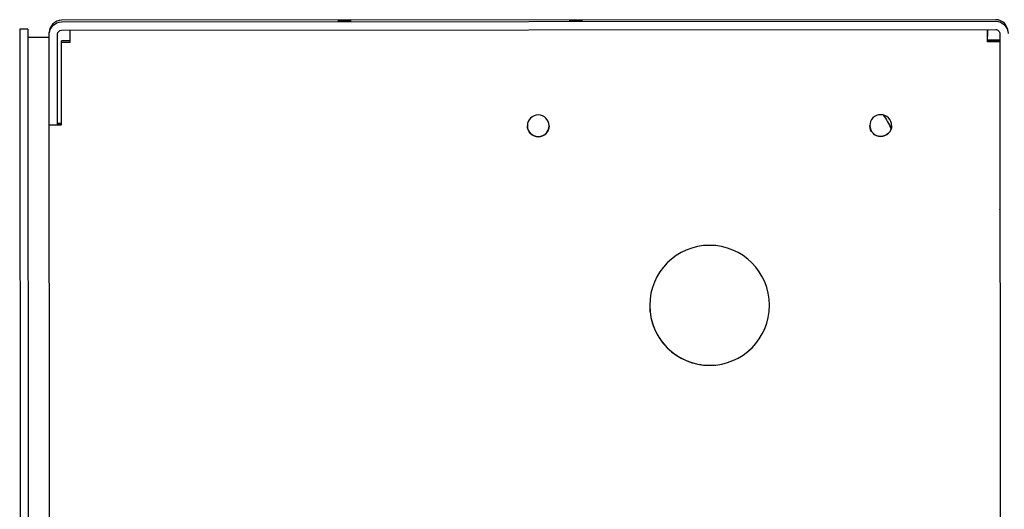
# Model space of a CAD drawing. Header units: inches. Extents: x 1 to 669, y 0 to 417.
# Tile 10 of 256: x 58.98 to 66.17, y 256.67 to 260.24. Entities that reach past the tile are written whole.
import ezdxf

# ---------------------------------------------------------------- set-up
doc = ezdxf.new("R2010")
doc.units = ezdxf.units.IN
doc.header["$LTSCALE"] = 12
doc.header["$MEASUREMENT"] = 0
doc.layers.add('X', color=1, linetype='CONTINUOUS')

msp = doc.modelspace()

# ---------------------------------------------------------------- linework, layer by layer
at = {"layer": 'X'}
for p, q in [((66.11009, 260.23747), (59.2897, 260.23303)), ((59.2897, 260.22134), (66.11009, 260.22579)), ((59.04368, 260.16912), (58.98388, 260.16908)), ((58.98388, 260.16908), (58.98967, 251.29408)), ((59.04368, 260.16912), (59.04947, 251.29412)), ((59.04369, 260.16912), (59.04368, 260.16912)), ((59.19997, 260.10672), (59.04372, 260.10662)), ((59.19995, 260.13154), (59.19995, 260.14323)), ((59.20571, 251.31109), (59.19995, 260.13149)), ((59.26019, 259.47133), (59.25975, 260.13153)), ((59.28974, 260.16154), (66.11013, 260.16599)), ((59.34974, 260.16146), (59.34974, 260.16158)), ((66.05013, 260.16595), (66.05013, 260.16583)), ((66.05014, 260.16595), (66.05017, 260.11717)), ((66.14015, 260.13601), (66.14591, 251.31562)), ((59.28979, 260.08318), (59.28979, 260.08323)), ((59.34979, 260.08322), (59.28979, 260.08318)), ((59.29019, 259.47135), (59.28979, 260.08318)), ((59.34979, 260.07163), (59.28979, 260.07159)), ((59.28979, 260.07154), (59.28979, 260.07159)), ((66.08019, 260.08758), (66.08019, 260.08719)), ((66.13999, 260.08723), (66.08019, 260.08719)), ((66.08019, 260.08719), (66.0802, 260.07644)), ((66.13999, 260.07648), (66.08019, 260.07644)), ((66.08019, 260.07644), (66.08019, 260.07605)), ((66.13999, 260.08723), (66.13999, 260.08762)), ((66.13999, 260.07609), (66.13999, 260.07648)), ((59.20039, 259.47129), (59.26019, 259.47133)), ((59.26019, 259.48301), (59.26019, 259.47133))]:
    msp.add_line(p, q, dxfattribs=at)
at = {"layer": 'X', "extrusion": (-2.21966e-16, 6.16924e-21, -1)}
for centre, major_axis, start_param, end_param in [((59.28975, 260.13154), (-0.0898, 0), -0.0006521, 1.5701442), ((66.11015, 260.13599), (0.0898, 0), -1.5714485, -0.0006521)]:
    msp.add_ellipse(centre, major_axis=major_axis, ratio=0.9999997, start_param=start_param, end_param=end_param, dxfattribs=at)
at = {"layer": 'X'}
for centre, major_axis, ratio, start_param, end_param in [((59.28975, 260.14323), (-0.0898, 0), 0.9999997, -1.5701442, 0), ((66.11015, 260.14767), (0.0898, 0), 0.9999997, 0.0135871, 1.5714485), ((59.34979, 260.07166), (-0.00006, 0.0898), 0.0000005, 0.0008344, 1.5716307), ((66.05019, 260.08756), (0.03, 0.00002), 0.0008344, -0.0000005, 1.5707958), ((59.29019, 259.47142), (-0.03, -0.00002), 0.0008344, -0.0000005, 1.5707958), ((64.02125, 258.15446), (-0.4375, 0), 0.9999997, 0.0000284, 1.5714485), ((64.02125, 258.15446), (0.4375, 0), 0.9999997, -1.5701442, -0.0000284)]:
    msp.add_ellipse(centre, major_axis=major_axis, ratio=ratio, start_param=start_param, end_param=end_param, dxfattribs=at)
at = {"layer": 'X', "extrusion": (-2.21967e-16, -9.17123e-28, -1)}
for centre in [(61.3559, 260.22895), (61.3559, 260.22681), (63.0439, 260.23005), (63.0439, 260.22791)]:
    msp.add_ellipse(centre, major_axis=(-0.049, -0.00003), ratio=0.0008344, start_param=-3.1415921, end_param=3.1415932, dxfattribs=at)
at = {"layer": 'X', "extrusion": (-2.21966e-16, -3.1812e-20, -1)}
msp.add_ellipse((59.28975, 260.13154), major_axis=(-0.03, 0), ratio=0.9999997, start_param=-0.0006521, end_param=1.5701442, dxfattribs=at)
at = {"layer": 'X', "extrusion": (-2.31427e-16, -1.09146e-26, -1)}
msp.add_ellipse((66.05019, 260.07603), major_axis=(-0.00006, 0.0898), ratio=0.0000005, start_param=-1.5716308, end_param=-0.0008344, dxfattribs=at)
at = {"layer": 'X', "extrusion": (-2.21966e-16, -3.18121e-20, -1)}
msp.add_ellipse((66.11015, 260.13599), major_axis=(0.03, 0), ratio=0.9999997, start_param=-1.5714485, end_param=-0.0006521, dxfattribs=at)
at = {"layer": 'X', "extrusion": (-2.21966e-16, 2.11036e-26, -1)}
msp.add_ellipse((66.05019, 260.08756), major_axis=(0.0898, 0.00006), ratio=0.0008344, start_param=-1.5707958, end_param=0.0000005, dxfattribs=at)
at = {"layer": 'X', "extrusion": (-2.21966e-16, 3.25476e-26, -1)}
msp.add_ellipse((66.05019, 260.07603), major_axis=(0.0898, 0.00006), ratio=0.0008344, start_param=0.0000005, end_param=1.5707969, dxfattribs=at)
at = {"layer": 'X', "extrusion": (-2.21966e-16, 1.89439e-25, -1)}
msp.add_ellipse((66.05019, 260.07603), major_axis=(0.03, 0.00002), ratio=0.0008344, start_param=0.0000005, end_param=1.5707969, dxfattribs=at)
at = {"layer": 'X', "extrusion": (0, 0, -1)}
msp.add_ellipse((59.25994, 259.85676), major_axis=(-0.00005, 0.0795), ratio=0.0000005, start_param=-0.4852802, end_param=0.0000001, dxfattribs=at)
at = {"layer": 'X', "extrusion": (-2.21966e-16, 2.57223e-20, -1)}
for centre, major_axis, start_param, end_param in [((62.77039, 259.46361), (0.0795, 0), -4.7130411, 1.5701442), ((65.27039, 259.46525), (0.0795, 0), -4.7130411, 1.5701442), ((62.77039, 259.46366), (-0.0795, 0), -1.5714485, -0.0003138), ((65.27039, 259.46529), (-0.0795, 0), -1.5714485, -0.0003138)]:
    msp.add_ellipse(centre, major_axis=major_axis, ratio=0.9999997, start_param=start_param, end_param=end_param, dxfattribs=at)
at = {"layer": 'X', "extrusion": (-2.21958e-16, 1.28753e-20, -1)}
msp.add_ellipse((64.94052, 259.27664), major_axis=(0.4375, 0), ratio=0.9999997, start_param=-0.6541059, end_param=-0.3847491, dxfattribs=at)
at = {"layer": 'X', "extrusion": (-2.21958e-16, 3.21865e-20, -1)}
msp.add_ellipse((64.94052, 259.27666), major_axis=(0.4375, 0), ratio=0.9999997, start_param=-0.6540189, end_param=-0.3847217, dxfattribs=at)
at = {"layer": 'X', "extrusion": (-1.31642e-16, -7.73408e-14, -1)}
msp.add_ellipse((59.29019, 259.48295), major_axis=(0.0898, 0.00006), ratio=0.0008344, start_param=-1.9114202, end_param=-1.5708806, dxfattribs=at)
at = {"layer": 'X', "extrusion": (-2.21966e-16, -6.61117e-25, -1)}
msp.add_ellipse((59.29019, 259.48295), major_axis=(-0.03, -0.00002), ratio=0.0008344, start_param=0.0000005, end_param=1.570544, dxfattribs=at)
at = {"layer": 'X', "extrusion": (-2.21966e-16, 1.05796e-26, -1)}
msp.add_ellipse((59.29019, 259.47142), major_axis=(-0.0898, -0.00006), ratio=0.0008344, start_param=-1.5707958, end_param=-1.2301713, dxfattribs=at)
at = {"layer": 'X', "extrusion": (-2.21966e-16, 6.96597e-20, -1)}
for centre in [(62.77039, 259.46366), (65.27039, 259.46529)]:
    msp.add_ellipse(centre, major_axis=(0.0795, 0), ratio=0.9999997, start_param=0.0003138, end_param=1.5701442, dxfattribs=at)
at = {"layer": 'X', "extrusion": (-2.21966e-16, -2.0841e-20, -1)}
msp.add_ellipse((64.02125, 258.15443), major_axis=(0.4375, 0), ratio=0.9999997, start_param=-4.7130411, end_param=1.5701442, dxfattribs=at)
at = {"layer": 'X'}
for points in [[(66.14071, 258.97578), (66.14078, 258.97567), (66.14084, 258.97556), (66.14091, 258.97544)], [(66.14071, 258.97368), (66.14078, 258.97357), (66.14084, 258.97345), (66.14091, 258.97334)], [(66.14077, 258.88291), (66.14084, 258.88215), (66.14091, 258.88141), (66.14097, 258.88067)], [(66.14079, 258.85485), (66.14086, 258.85469), (66.14092, 258.85455), (66.14099, 258.85444)], [(66.14099, 258.85444), (66.14092, 258.85455), (66.14086, 258.85466), (66.14079, 258.85478)]]:
    msp.add_open_spline(points, degree=3, dxfattribs=at)

doc.saveas('drawing.dxf')
